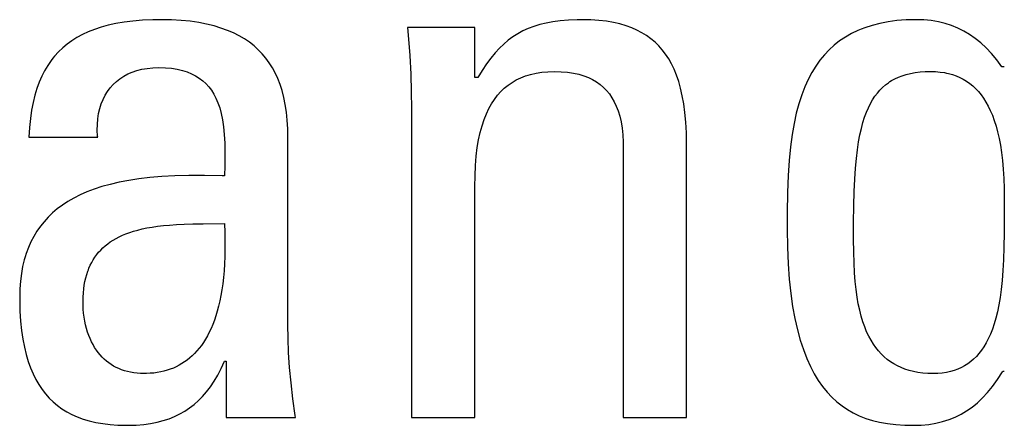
# Model space of a CAD drawing. Header units: millimetres. Extents: x -71 to 747, y -184 to 606.
# Tile 40 of 97: x 252.47 to 255.39, y 214.25 to 215.45. Entities that reach past the tile are written whole.
import ezdxf

# ---------------------------------------------------------------- set-up
doc = ezdxf.new("R2010")
doc.units = ezdxf.units.MM
doc.header["$LTSCALE"] = 30.734
doc.layers.get('0').update_dxf_attribs({"linetype": 'CONTINUOUS'})

msp = doc.modelspace()

# ---------------------------------------------------------------- linework, layer by layer
at = {"color": 7}
for p, q in [((252.7528, 215.4423), (252.73, 215.4373)), ((252.7773, 215.4464), (252.7528, 215.4423)), ((252.8036, 215.4497), (252.7773, 215.4464)), ((252.832, 215.452), (252.8036, 215.4497)), ((252.8626, 215.4534), (252.832, 215.452)), ((252.8871, 215.4537), (252.8626, 215.4534)), ((252.9178, 215.4531), (252.8871, 215.4537)), ((252.9465, 215.4515), (252.9178, 215.4531)), ((252.9735, 215.4488), (252.9465, 215.4515)), ((252.9986, 215.4451), (252.9735, 215.4488)), ((253.0222, 215.4406), (252.9986, 215.4451)), ((253.0442, 215.4352), (253.0222, 215.4406)), ((254.0103, 215.4392), (253.9927, 215.4337)), ((254.0291, 215.4438), (254.0103, 215.4392)), ((254.0493, 215.4476), (254.0291, 215.4438)), ((254.0713, 215.4505), (254.0493, 215.4476)), ((254.0953, 215.4525), (254.0713, 215.4505)), ((254.1219, 215.4535), (254.0953, 215.4525)), ((254.1367, 215.4537), (254.1219, 215.4535)), ((254.1623, 215.4531), (254.1367, 215.4537)), ((254.1861, 215.4515), (254.1623, 215.4531)), ((254.2083, 215.4489), (254.1861, 215.4515)), ((254.229, 215.4453), (254.2083, 215.4489)), ((254.2484, 215.4409), (254.229, 215.4453)), ((254.2664, 215.4356), (254.2484, 215.4409)), ((255.0193, 215.4427), (254.9963, 215.4368)), ((255.0438, 215.4474), (255.0193, 215.4427)), ((255.0699, 215.4508), (255.0438, 215.4474)), ((255.0977, 215.453), (255.0699, 215.4508)), ((255.1273, 215.4537), (255.0977, 215.453)), ((255.1503, 215.453), (255.1273, 215.4537)), ((255.1721, 215.4508), (255.1503, 215.453)), ((255.193, 215.4473), (255.1721, 215.4508)), ((255.213, 215.4425), (255.193, 215.4473)), ((255.2322, 215.4363), (255.213, 215.4425)), ((252.6534, 215.4097), (252.6373, 215.4009)), ((252.6707, 215.4177), (252.6534, 215.4097)), ((252.6891, 215.425), (252.6707, 215.4177)), ((252.7089, 215.4315), (252.6891, 215.425)), ((252.73, 215.4373), (252.7089, 215.4315)), ((253.0647, 215.429), (253.0442, 215.4352)), ((253.084, 215.422), (253.0647, 215.429)), ((253.102, 215.4142), (253.084, 215.422)), ((253.1188, 215.4057), (253.102, 215.4142)), ((253.818, 215.4308), (253.6185, 215.4308)), ((253.6185, 215.4308), (253.6204, 215.4075)), ((253.818, 215.2817), (253.818, 215.4308)), ((253.9454, 215.4121), (253.931, 215.403)), ((253.9604, 215.4202), (253.9454, 215.4121)), ((253.9761, 215.4274), (253.9604, 215.4202)), ((253.9927, 215.4337), (253.9761, 215.4274)), ((254.2832, 215.4295), (254.2664, 215.4356)), ((254.2989, 215.4225), (254.2832, 215.4295)), ((254.3137, 215.4148), (254.2989, 215.4225)), ((254.3207, 215.4106), (254.3137, 215.4148)), ((254.3274, 215.4063), (254.3207, 215.4106)), ((254.9351, 215.4123), (254.9171, 215.4019)), ((254.9542, 215.4216), (254.9351, 215.4123)), ((254.9643, 215.4258), (254.9542, 215.4216)), ((254.9746, 215.4298), (254.9643, 215.4258)), ((254.9963, 215.4368), (254.9746, 215.4298)), ((255.2507, 215.4287), (255.2322, 215.4363)), ((255.2685, 215.4199), (255.2507, 215.4287)), ((255.2858, 215.4096), (255.2685, 215.4199)), ((255.3027, 215.3979), (255.2858, 215.4096)), ((252.6082, 215.3812), (252.595, 215.3702)), ((252.6223, 215.3914), (252.6082, 215.3812)), ((252.6373, 215.4009), (252.6223, 215.3914)), ((253.1344, 215.3965), (253.1188, 215.4057)), ((253.1491, 215.3865), (253.1344, 215.3965)), ((253.1627, 215.3758), (253.1491, 215.3865)), ((253.6204, 215.4075), (253.6248, 215.3472)), ((253.9037, 215.3815), (253.8906, 215.3689)), ((253.9171, 215.3928), (253.9037, 215.3815)), ((253.931, 215.403), (253.9171, 215.3928)), ((254.3403, 215.397), (254.3274, 215.4063)), ((254.3524, 215.3868), (254.3403, 215.397)), ((254.3636, 215.3759), (254.3524, 215.3868)), ((254.9001, 215.3905), (254.8842, 215.3779)), ((254.9171, 215.4019), (254.9001, 215.3905)), ((255.3191, 215.3846), (255.3027, 215.3979)), ((255.3352, 215.3697), (255.3191, 215.3846)), ((252.5827, 215.3584), (252.5712, 215.3457)), ((252.595, 215.3702), (252.5827, 215.3584)), ((253.1753, 215.3645), (253.1627, 215.3758)), ((253.187, 215.3523), (253.1753, 215.3645)), ((253.1979, 215.3394), (253.187, 215.3523)), ((253.8777, 215.355), (253.865, 215.3395)), ((253.8906, 215.3689), (253.8777, 215.355)), ((254.3741, 215.364), (254.3636, 215.3759)), ((254.3839, 215.3512), (254.3741, 215.364)), ((254.393, 215.3374), (254.3839, 215.3512)), ((254.8692, 215.3642), (254.8551, 215.3493)), ((254.8842, 215.3779), (254.8692, 215.3642)), ((255.351, 215.353), (255.3352, 215.3697)), ((255.3666, 215.3343), (255.351, 215.353)), ((252.5605, 215.3322), (252.5505, 215.3177)), ((252.5657, 215.3391), (252.5605, 215.3322)), ((252.5712, 215.3457), (252.5657, 215.3391)), ((253.2079, 215.3257), (253.1979, 215.3394)), ((253.2171, 215.3111), (253.2079, 215.3257)), ((253.6248, 215.3472), (253.6277, 215.2915)), ((253.8525, 215.3223), (253.8399, 215.3031)), ((253.865, 215.3395), (253.8525, 215.3223)), ((254.4014, 215.3225), (254.393, 215.3374)), ((254.4091, 215.3064), (254.4014, 215.3225)), ((254.8418, 215.3332), (254.8294, 215.3157)), ((254.8551, 215.3493), (254.8418, 215.3332)), ((255.3818, 215.3138), (255.3666, 215.3343)), ((252.5414, 215.3023), (252.533, 215.2858)), ((252.5505, 215.3177), (252.5414, 215.3023)), ((252.7764, 215.286), (252.7885, 215.2925)), ((252.7885, 215.2925), (252.8015, 215.2981)), ((252.8015, 215.2981), (252.8154, 215.3028)), ((252.8154, 215.3028), (252.8302, 215.3065)), ((252.8302, 215.3065), (252.8459, 215.3092)), ((252.8459, 215.3092), (252.8626, 215.3109)), ((252.8626, 215.3109), (252.8802, 215.3115)), ((252.8802, 215.3115), (252.8999, 215.3109)), ((252.8999, 215.3109), (252.918, 215.3093)), ((252.918, 215.3093), (252.9347, 215.3067)), ((252.9347, 215.3067), (252.9501, 215.3031)), ((252.9501, 215.3031), (252.9642, 215.2987)), ((252.9642, 215.2987), (252.9772, 215.2934)), ((252.9772, 215.2934), (252.9892, 215.2873)), ((253.2255, 215.2956), (253.2171, 215.3111)), ((253.2331, 215.2792), (253.2255, 215.2956)), ((253.8399, 215.3031), (253.8272, 215.2817)), ((253.9834, 215.2914), (253.9995, 215.2951)), ((253.9995, 215.2951), (254.0166, 215.2978)), ((254.0166, 215.2978), (254.0348, 215.2994)), ((254.0348, 215.2994), (254.0542, 215.3)), ((254.0542, 215.3), (254.0744, 215.2994)), ((254.0744, 215.2994), (254.093, 215.2978)), ((254.093, 215.2978), (254.1102, 215.2952)), ((254.1102, 215.2952), (254.1262, 215.2916)), ((254.4162, 215.2891), (254.4091, 215.3064)), ((254.8177, 215.2968), (254.8069, 215.2763)), ((254.8294, 215.3157), (254.8177, 215.2968)), ((255.0979, 215.2911), (255.1106, 215.2942)), ((255.1106, 215.2942), (255.1242, 215.2967)), ((255.1242, 215.2967), (255.1386, 215.2985)), ((255.1386, 215.2985), (255.1542, 215.2996)), ((255.1542, 215.2996), (255.1708, 215.3)), ((255.1708, 215.3), (255.1849, 215.2996)), ((255.1849, 215.2996), (255.1984, 215.2984)), ((255.1984, 215.2984), (255.2113, 215.2965)), ((255.2113, 215.2965), (255.2175, 215.2953)), ((255.2175, 215.2953), (255.2235, 215.294)), ((255.2235, 215.294), (255.2352, 215.2907)), ((255.3887, 215.3138), (255.3818, 215.3138)), ((252.5253, 215.2682), (252.5184, 215.2494)), ((252.533, 215.2858), (252.5253, 215.2682)), ((252.7449, 215.2614), (252.7546, 215.2704)), ((252.7546, 215.2704), (252.765, 215.2786)), ((252.765, 215.2786), (252.7764, 215.286)), ((252.9892, 215.2873), (253.0003, 215.2804)), ((253.0003, 215.2804), (253.0104, 215.2726)), ((253.0104, 215.2726), (253.0198, 215.2641)), ((253.0198, 215.2641), (253.0284, 215.2546)), ((253.2399, 215.2617), (253.2331, 215.2792)), ((253.6277, 215.2915), (253.6294, 215.2394)), ((253.8272, 215.2817), (253.818, 215.2817)), ((253.9164, 215.2594), (253.9282, 215.2676)), ((253.9282, 215.2676), (253.9407, 215.2749)), ((253.9407, 215.2749), (253.9541, 215.2813)), ((253.9541, 215.2813), (253.9683, 215.2868)), ((253.9683, 215.2868), (253.9757, 215.2892)), ((253.9757, 215.2892), (253.9834, 215.2914)), ((254.1262, 215.2916), (254.1409, 215.2872)), ((254.1409, 215.2872), (254.1546, 215.282)), ((254.1546, 215.282), (254.161, 215.279)), ((254.161, 215.279), (254.1672, 215.2759)), ((254.1672, 215.2759), (254.1789, 215.269)), ((254.1789, 215.269), (254.1896, 215.2613)), ((254.4227, 215.2703), (254.4162, 215.2891)), ((254.4284, 215.25), (254.4227, 215.2703)), ((254.8069, 215.2763), (254.7968, 215.2542)), ((255.036, 215.26), (255.0449, 215.2667)), ((255.0449, 215.2667), (255.0495, 215.2699)), ((255.0495, 215.2699), (255.0543, 215.2728)), ((255.0543, 215.2728), (255.0643, 215.2783)), ((255.0643, 215.2783), (255.0748, 215.2832)), ((255.0748, 215.2832), (255.086, 215.2875)), ((255.086, 215.2875), (255.0979, 215.2911)), ((255.2352, 215.2907), (255.2463, 215.2867)), ((255.2463, 215.2867), (255.2569, 215.2821)), ((255.2569, 215.2821), (255.2671, 215.2769)), ((255.2671, 215.2769), (255.2768, 215.2709)), ((255.2768, 215.2709), (255.2861, 215.2643)), ((255.2861, 215.2643), (255.295, 215.257)), ((252.5184, 215.2494), (252.5123, 215.2293)), ((252.7211, 215.2294), (252.7282, 215.2409)), ((252.7282, 215.2409), (252.7361, 215.2516)), ((252.7361, 215.2516), (252.7449, 215.2614)), ((253.0284, 215.2546), (253.0362, 215.2443)), ((253.0362, 215.2443), (253.0434, 215.2329)), ((253.2459, 215.2431), (253.2399, 215.2617)), ((253.2511, 215.2232), (253.2459, 215.2431)), ((253.6294, 215.2394), (253.63, 215.19)), ((253.8851, 215.2293), (253.8949, 215.2403)), ((253.8949, 215.2403), (253.9053, 215.2503)), ((253.9053, 215.2503), (253.9164, 215.2594)), ((254.1896, 215.2613), (254.1995, 215.2528)), ((254.1995, 215.2528), (254.2086, 215.2435)), ((254.2086, 215.2435), (254.217, 215.2333)), ((254.4334, 215.2279), (254.4284, 215.25)), ((254.7968, 215.2542), (254.7876, 215.2303)), ((255.0049, 215.2264), (255.012, 215.2359)), ((255.012, 215.2359), (255.0196, 215.2447)), ((255.0196, 215.2447), (255.0276, 215.2527)), ((255.0276, 215.2527), (255.036, 215.26)), ((255.295, 215.257), (255.3036, 215.249)), ((255.3036, 215.249), (255.3117, 215.2403)), ((255.3117, 215.2403), (255.3196, 215.2307)), ((252.5071, 215.2077), (252.5027, 215.1847)), ((252.5123, 215.2293), (252.5071, 215.2077)), ((252.7095, 215.2039), (252.7148, 215.2171)), ((252.7148, 215.2171), (252.7211, 215.2294)), ((253.0434, 215.2329), (253.0499, 215.2204)), ((253.0499, 215.2204), (253.0558, 215.2067)), ((253.0558, 215.2067), (253.061, 215.1916)), ((253.2554, 215.202), (253.2511, 215.2232)), ((253.8673, 215.2041), (253.8759, 215.2172)), ((253.8759, 215.2172), (253.8851, 215.2293)), ((254.217, 215.2333), (254.2246, 215.2222)), ((254.2246, 215.2222), (254.2315, 215.2102)), ((254.2315, 215.2102), (254.2376, 215.197)), ((254.4377, 215.2039), (254.4334, 215.2279)), ((254.7876, 215.2303), (254.7792, 215.2044)), ((254.9855, 215.1925), (254.9916, 215.2048)), ((254.9916, 215.2048), (254.998, 215.2161)), ((254.998, 215.2161), (255.0049, 215.2264)), ((255.3196, 215.2307), (255.327, 215.2204)), ((255.327, 215.2204), (255.3341, 215.2092)), ((255.3341, 215.2092), (255.3409, 215.197)), ((252.5027, 215.1847), (252.4991, 215.16)), ((252.7017, 215.1751), (252.7051, 215.19)), ((252.7051, 215.19), (252.7095, 215.2039)), ((253.061, 215.1916), (253.0654, 215.1749)), ((253.2588, 215.1794), (253.2554, 215.202)), ((253.2612, 215.1553), (253.2588, 215.1794)), ((253.63, 215.19), (253.63, 214.2727)), ((253.852, 215.1742), (253.8593, 215.1898)), ((253.8593, 215.1898), (253.8673, 215.2041)), ((254.2376, 215.197), (254.2431, 215.1828)), ((254.2431, 215.1828), (254.2477, 215.1672)), ((254.4412, 215.1778), (254.4377, 215.2039)), ((254.4438, 215.1493), (254.4412, 215.1778)), ((254.7716, 215.1763), (254.7649, 215.1458)), ((254.7792, 215.2044), (254.7716, 215.1763)), ((254.9743, 215.1645), (254.9797, 215.1791)), ((254.9797, 215.1791), (254.9855, 215.1925)), ((255.3409, 215.197), (255.3472, 215.1839)), ((255.3472, 215.1839), (255.3532, 215.1698)), ((252.4991, 215.16), (252.4966, 215.1335)), ((252.698, 215.1429), (252.6993, 215.1594)), ((252.6993, 215.1594), (252.7017, 215.1751)), ((253.0654, 215.1749), (253.0692, 215.1565)), ((253.0692, 215.1565), (253.0722, 215.136)), ((253.2627, 215.1294), (253.2612, 215.1553)), ((253.8392, 215.1389), (253.8453, 215.1573)), ((253.8453, 215.1573), (253.852, 215.1742)), ((254.2477, 215.1672), (254.2516, 215.1504)), ((254.2516, 215.1504), (254.2546, 215.132)), ((254.4455, 215.118), (254.4438, 215.1493)), ((254.9646, 215.1311), (254.9693, 215.1485)), ((254.9693, 215.1485), (254.9743, 215.1645)), ((255.3532, 215.1698), (255.3589, 215.1545)), ((255.3589, 215.1545), (255.3641, 215.1381)), ((252.4966, 215.1335), (252.495, 215.1052)), ((252.6978, 215.1256), (252.698, 215.1429)), ((252.6988, 215.1075), (252.6978, 215.1256)), ((253.0722, 215.136), (253.0744, 215.1131)), ((253.2631, 215.1052), (253.2627, 215.1294)), ((253.8291, 215.0974), (253.8338, 215.119)), ((253.8338, 215.119), (253.8392, 215.1389)), ((254.2546, 215.132), (254.2568, 215.112)), ((254.4463, 215.0835), (254.4455, 215.118)), ((254.7649, 215.1458), (254.7591, 215.1126)), ((254.9603, 215.1119), (254.9646, 215.1311)), ((255.3641, 215.1381), (255.3688, 215.1205)), ((255.3688, 215.1205), (255.3731, 215.1015)), ((252.495, 215.1052), (252.699, 215.1052)), ((252.699, 215.1052), (252.6988, 215.1075)), ((253.0744, 215.1131), (253.0758, 215.0871)), ((253.2631, 214.5479), (253.2631, 215.1052)), ((253.8252, 215.0739), (253.8291, 215.0974)), ((254.2568, 215.112), (254.258, 215.0903)), ((254.258, 215.0903), (254.2582, 215.0753)), ((254.7591, 215.1126), (254.7542, 215.0762)), ((254.9528, 215.0674), (254.9563, 215.0907)), ((254.9563, 215.0907), (254.9603, 215.1119)), ((255.3731, 215.1015), (255.377, 215.0811)), ((253.0758, 215.0871), (253.0763, 215.057)), ((253.8221, 215.0483), (253.8252, 215.0739)), ((254.2582, 215.0753), (254.2582, 214.2727)), ((254.4463, 214.2727), (254.4463, 215.0835)), ((254.7542, 215.0762), (254.7503, 215.0361)), ((254.9497, 215.0415), (254.9528, 215.0674)), ((255.377, 215.0811), (255.3803, 215.0592)), ((255.3803, 215.0592), (255.3831, 215.0356)), ((253.0763, 215.057), (253.0759, 215.0203)), ((253.8198, 215.0205), (253.8221, 215.0483)), ((254.7503, 215.0361), (254.7473, 214.9914)), ((254.9471, 215.0127), (254.9497, 215.0415)), ((255.3831, 215.0356), (255.3853, 215.0101)), ((253.0759, 215.0203), (253.0751, 214.9905)), ((253.8184, 214.9901), (253.8198, 215.0205)), ((254.9449, 214.9803), (254.9471, 215.0127)), ((255.3853, 215.0101), (255.387, 214.9825)), ((252.7626, 214.9711), (252.7361, 214.965)), ((252.7909, 214.9766), (252.7626, 214.9711)), ((252.8213, 214.9812), (252.7909, 214.9766)), ((252.8541, 214.985), (252.8213, 214.9812)), ((252.8893, 214.988), (252.8541, 214.985)), ((252.9275, 214.9901), (252.8893, 214.988)), ((252.9692, 214.9913), (252.9275, 214.9901)), ((253.0153, 214.9915), (252.9692, 214.9913)), ((253.0679, 214.9907), (253.0153, 214.9915)), ((253.0751, 214.9905), (253.0679, 214.9907)), ((253.818, 214.9584), (253.8184, 214.9901)), ((254.7473, 214.9914), (254.7454, 214.9405)), ((254.9432, 214.9436), (254.9449, 214.9803)), ((255.387, 214.9825), (255.3881, 214.9522)), ((252.6669, 214.9423), (252.6468, 214.9335)), ((252.6884, 214.9506), (252.6669, 214.9423)), ((252.7114, 214.9581), (252.6884, 214.9506)), ((252.7361, 214.965), (252.7114, 214.9581)), ((253.818, 214.2727), (253.818, 214.9584)), ((254.9421, 214.9014), (254.9432, 214.9436)), ((255.3881, 214.9522), (255.3886, 214.9183)), ((252.6106, 214.9139), (252.5943, 214.9032)), ((252.628, 214.924), (252.6106, 214.9139)), ((252.6468, 214.9335), (252.628, 214.924)), ((254.7454, 214.9405), (254.7444, 214.8801)), ((255.3886, 214.9183), (255.3887, 214.8745)), ((252.5791, 214.8919), (252.5651, 214.88)), ((252.5943, 214.9032), (252.5791, 214.8919)), ((254.9415, 214.8517), (254.9421, 214.9014)), ((252.5399, 214.8542), (252.5288, 214.8404)), ((252.552, 214.8675), (252.5399, 214.8542)), ((252.5651, 214.88), (252.552, 214.8675)), ((254.7444, 214.8801), (254.7443, 214.8322)), ((255.3887, 214.8745), (255.3884, 214.8208)), ((252.5186, 214.8258), (252.5092, 214.8104)), ((252.5288, 214.8404), (252.5186, 214.8258)), ((252.7938, 214.8222), (252.8055, 214.8259)), ((252.8055, 214.8259), (252.8179, 214.8294)), ((252.8179, 214.8294), (252.8311, 214.8326)), ((252.8311, 214.8326), (252.8452, 214.8355)), ((252.8452, 214.8355), (252.8603, 214.8382)), ((252.8603, 214.8382), (252.8764, 214.8405)), ((252.8764, 214.8405), (252.8937, 214.8425)), ((252.8937, 214.8425), (252.9124, 214.8442)), ((252.9124, 214.8442), (252.9328, 214.8456)), ((252.9328, 214.8456), (252.9553, 214.8466)), ((252.9553, 214.8466), (252.9809, 214.8473)), ((252.9809, 214.8473), (253.0115, 214.8478)), ((253.0115, 214.8478), (253.0751, 214.8483)), ((253.0751, 214.8483), (253.0761, 214.8223)), ((254.7443, 214.8322), (254.745, 214.7789)), ((254.9415, 214.8026), (254.9415, 214.8517)), ((252.5092, 214.8104), (252.5008, 214.7943)), ((252.7363, 214.794), (252.7446, 214.7994)), ((252.7446, 214.7994), (252.7533, 214.8044)), ((252.7533, 214.8044), (252.7625, 214.8093)), ((252.7625, 214.8093), (252.7723, 214.8138)), ((252.7723, 214.8138), (252.7827, 214.8181)), ((252.7827, 214.8181), (252.7938, 214.8222)), ((253.0761, 214.8223), (253.0766, 214.7975)), ((253.0766, 214.7975), (253.0766, 214.7737)), ((254.9419, 214.7641), (254.9415, 214.8026)), ((255.3884, 214.8208), (255.3877, 214.7781)), ((252.4933, 214.7773), (252.4867, 214.7594)), ((252.5008, 214.7943), (252.4933, 214.7773)), ((252.7018, 214.7633), (252.7079, 214.77)), ((252.7079, 214.77), (252.7144, 214.7764)), ((252.7144, 214.7764), (252.7213, 214.7826)), ((252.7213, 214.7826), (252.7286, 214.7884)), ((252.7286, 214.7884), (252.7363, 214.794)), ((253.0766, 214.7737), (253.0762, 214.751)), ((254.745, 214.7789), (254.7471, 214.7295)), ((255.3877, 214.7781), (255.3864, 214.7414)), ((252.481, 214.7406), (252.4763, 214.7208)), ((252.4837, 214.7501), (252.481, 214.7406)), ((252.4867, 214.7594), (252.4837, 214.7501)), ((252.6812, 214.7333), (252.6858, 214.7413)), ((252.6858, 214.7413), (252.6908, 214.749)), ((252.6908, 214.749), (252.6961, 214.7563)), ((252.6961, 214.7563), (252.7018, 214.7633)), ((253.0762, 214.751), (253.0752, 214.7294)), ((254.9428, 214.7316), (254.9419, 214.7641)), ((255.3864, 214.7414), (255.3845, 214.7089)), ((252.4763, 214.7208), (252.4725, 214.6999)), ((252.6695, 214.7071), (252.6712, 214.7117)), ((252.6712, 214.7117), (252.673, 214.7162)), ((252.673, 214.7162), (252.6769, 214.725)), ((252.6769, 214.725), (252.6812, 214.7333)), ((253.0739, 214.7087), (253.0721, 214.6889)), ((253.0752, 214.7294), (253.0739, 214.7087)), ((254.7471, 214.7295), (254.7505, 214.6838)), ((254.9443, 214.7028), (254.9428, 214.7316)), ((255.3845, 214.7089), (255.3822, 214.6797)), ((252.4725, 214.6999), (252.4698, 214.678)), ((252.6612, 214.677), (252.6636, 214.6875)), ((252.6636, 214.6875), (252.6663, 214.6975)), ((252.6663, 214.6975), (252.6695, 214.7071)), ((253.0721, 214.6889), (253.0699, 214.6701)), ((254.7505, 214.6838), (254.755, 214.6415)), ((254.9463, 214.6766), (254.9443, 214.7028)), ((255.3822, 214.6797), (255.3794, 214.6532)), ((252.4681, 214.6549), (252.4675, 214.6305)), ((252.4698, 214.678), (252.4681, 214.6549)), ((252.6564, 214.6425), (252.6576, 214.6545)), ((252.6576, 214.6545), (252.6592, 214.666)), ((252.6592, 214.666), (252.6612, 214.677)), ((253.0674, 214.6522), (253.0645, 214.6351)), ((253.0699, 214.6701), (253.0674, 214.6522)), ((254.9488, 214.6527), (254.9463, 214.6766)), ((254.9519, 214.6306), (254.9488, 214.6527)), ((255.3794, 214.6532), (255.3761, 214.6291)), ((252.4675, 214.6305), (252.4675, 214.621)), ((252.4675, 214.621), (252.4684, 214.5888)), ((252.6555, 214.6167), (252.6557, 214.6299)), ((252.6557, 214.6299), (252.6564, 214.6425)), ((253.0645, 214.6351), (253.0612, 214.6189)), ((254.755, 214.6415), (254.7607, 214.6024)), ((254.9555, 214.6101), (254.9519, 214.6306)), ((255.3761, 214.6291), (255.3723, 214.6069)), ((252.6556, 214.6077), (252.6555, 214.6167)), ((252.6562, 214.595), (252.6556, 214.6077)), ((252.6572, 214.5827), (252.6562, 214.595)), ((253.0576, 214.6034), (253.0537, 214.5887)), ((253.0612, 214.6189), (253.0576, 214.6034)), ((254.7607, 214.6024), (254.7673, 214.5664)), ((254.9596, 214.5912), (254.9555, 214.6101)), ((254.9641, 214.5735), (254.9596, 214.5912)), ((255.3723, 214.6069), (255.3681, 214.5866)), ((252.4684, 214.5888), (252.4703, 214.5591)), ((252.6587, 214.5707), (252.6572, 214.5827)), ((252.6607, 214.5591), (252.6587, 214.5707)), ((253.0495, 214.5748), (253.045, 214.5616)), ((253.0537, 214.5887), (253.0495, 214.5748)), ((254.7673, 214.5664), (254.7749, 214.5331)), ((254.9691, 214.5571), (254.9641, 214.5735)), ((255.3635, 214.5678), (255.3585, 214.5506)), ((255.3681, 214.5866), (255.3635, 214.5678)), ((252.4703, 214.5591), (252.4731, 214.5315)), ((252.663, 214.5479), (252.6607, 214.5591)), ((252.6658, 214.537), (252.663, 214.5479)), ((252.6689, 214.5266), (252.6658, 214.537)), ((253.0352, 214.5371), (253.03, 214.5259)), ((253.0403, 214.549), (253.0352, 214.5371)), ((253.045, 214.5616), (253.0403, 214.549)), ((253.2637, 214.5076), (253.2631, 214.5479)), ((254.7749, 214.5331), (254.7833, 214.5025)), ((254.9745, 214.5419), (254.9691, 214.5571)), ((254.9803, 214.5277), (254.9745, 214.5419)), ((255.3532, 214.5348), (255.3474, 214.5201)), ((255.3585, 214.5506), (255.3532, 214.5348)), ((252.4731, 214.5315), (252.4768, 214.5059)), ((252.4768, 214.5059), (252.4813, 214.4821)), ((252.6724, 214.5166), (252.6689, 214.5266)), ((252.6763, 214.5071), (252.6724, 214.5166)), ((252.6805, 214.498), (252.6763, 214.5071)), ((253.0187, 214.5051), (253.0127, 214.4957)), ((253.0244, 214.5152), (253.0187, 214.5051)), ((253.03, 214.5259), (253.0244, 214.5152)), ((253.2654, 214.4655), (253.2637, 214.5076)), ((254.9865, 214.5145), (254.9803, 214.5277)), ((254.9932, 214.5023), (254.9865, 214.5145)), ((255.3413, 214.5067), (255.3349, 214.4943)), ((255.3474, 214.5201), (255.3413, 214.5067)), ((252.4813, 214.4821), (252.4867, 214.46)), ((252.685, 214.4893), (252.6805, 214.498)), ((252.6898, 214.481), (252.685, 214.4893)), ((252.6949, 214.4732), (252.6898, 214.481)), ((253, 214.4783), (252.9934, 214.4704)), ((253.0065, 214.4867), (253, 214.4783)), ((253.0127, 214.4957), (253.0065, 214.4867)), ((254.7833, 214.5025), (254.7926, 214.4744)), ((254.7926, 214.4744), (254.8026, 214.4485)), ((255.0002, 214.4909), (254.9932, 214.5023)), ((255.0076, 214.4803), (255.0002, 214.4909)), ((255.0154, 214.4705), (255.0076, 214.4803)), ((255.3281, 214.4829), (255.321, 214.4725)), ((255.3349, 214.4943), (255.3281, 214.4829)), ((252.4867, 214.46), (252.4928, 214.4394)), ((252.7004, 214.4658), (252.6949, 214.4732)), ((252.7061, 214.4589), (252.7004, 214.4658)), ((252.712, 214.4523), (252.7061, 214.4589)), ((252.7183, 214.4462), (252.712, 214.4523)), ((252.7248, 214.4405), (252.7183, 214.4462)), ((252.9721, 214.4496), (252.9646, 214.4435)), ((252.9794, 214.456), (252.9721, 214.4496)), ((252.9865, 214.463), (252.9794, 214.456)), ((252.9934, 214.4704), (252.9865, 214.463)), ((253.2684, 214.4215), (253.2654, 214.4655)), ((254.8026, 214.4485), (254.8133, 214.4248)), ((255.0236, 214.4615), (255.0154, 214.4705)), ((255.0323, 214.4531), (255.0236, 214.4615)), ((255.0413, 214.4455), (255.0323, 214.4531)), ((255.0509, 214.4384), (255.0413, 214.4455)), ((255.2977, 214.4461), (255.2892, 214.4389)), ((255.3058, 214.4541), (255.2977, 214.4461)), ((255.3136, 214.4629), (255.3058, 214.4541)), ((255.321, 214.4725), (255.3136, 214.4629)), ((252.4928, 214.4394), (252.4996, 214.4203)), ((252.4996, 214.4203), (252.5072, 214.4025)), ((252.7316, 214.4352), (252.7248, 214.4405)), ((252.7387, 214.4303), (252.7316, 214.4352)), ((252.7461, 214.4258), (252.7387, 214.4303)), ((252.7537, 214.4217), (252.7461, 214.4258)), ((252.7617, 214.418), (252.7537, 214.4217)), ((252.7699, 214.4147), (252.7617, 214.418)), ((252.9144, 214.4163), (252.9051, 214.4132)), ((252.9234, 214.4198), (252.9144, 214.4163)), ((252.9321, 214.4237), (252.9234, 214.4198)), ((252.9406, 214.428), (252.9321, 214.4237)), ((252.9488, 214.4328), (252.9406, 214.428)), ((252.9568, 214.438), (252.9488, 214.4328)), ((252.9646, 214.4435), (252.9568, 214.438)), ((253.0549, 214.3988), (253.0652, 214.4185)), ((253.0652, 214.4185), (253.0751, 214.4401)), ((253.0751, 214.4401), (253.0797, 214.4401)), ((253.0797, 214.4401), (253.0797, 214.2727)), ((253.2727, 214.3757), (253.2684, 214.4215)), ((254.8133, 214.4248), (254.8248, 214.403)), ((255.0609, 214.432), (255.0509, 214.4384)), ((255.0714, 214.4263), (255.0609, 214.432)), ((255.0824, 214.4211), (255.0714, 214.4263)), ((255.094, 214.4166), (255.0824, 214.4211)), ((255.1062, 214.4127), (255.094, 214.4166)), ((255.2511, 214.4166), (255.2403, 214.4127)), ((255.2613, 214.4212), (255.2511, 214.4166)), ((255.271, 214.4264), (255.2613, 214.4212)), ((255.2803, 214.4323), (255.271, 214.4264)), ((255.2892, 214.4389), (255.2803, 214.4323)), ((252.5072, 214.4025), (252.5154, 214.386)), ((252.7784, 214.4118), (252.7699, 214.4147)), ((252.7873, 214.4093), (252.7784, 214.4118)), ((252.7965, 214.4072), (252.7873, 214.4093)), ((252.806, 214.4056), (252.7965, 214.4072)), ((252.8158, 214.4044), (252.806, 214.4056)), ((252.826, 214.4037), (252.8158, 214.4044)), ((252.8366, 214.4035), (252.826, 214.4037)), ((252.8434, 214.4036), (252.8366, 214.4035)), ((252.8545, 214.4041), (252.8434, 214.4036)), ((252.8652, 214.405), (252.8545, 214.4041)), ((252.8756, 214.4064), (252.8652, 214.405)), ((252.8858, 214.4083), (252.8756, 214.4064)), ((252.8956, 214.4105), (252.8858, 214.4083)), ((252.9051, 214.4132), (252.8956, 214.4105)), ((253.0443, 214.3808), (253.0549, 214.3988)), ((254.8248, 214.403), (254.8369, 214.3831)), ((255.1191, 214.4095), (255.1062, 214.4127)), ((255.1326, 214.4069), (255.1191, 214.4095)), ((255.1469, 214.405), (255.1326, 214.4069)), ((255.1619, 214.4039), (255.1469, 214.405)), ((255.1777, 214.4035), (255.1619, 214.4039)), ((255.1916, 214.4039), (255.1777, 214.4035)), ((255.2047, 214.405), (255.1916, 214.4039)), ((255.2172, 214.4069), (255.2047, 214.405)), ((255.229, 214.4095), (255.2172, 214.4069)), ((255.2403, 214.4127), (255.229, 214.4095)), ((255.3684, 214.3856), (255.383, 214.4084)), ((255.383, 214.4084), (255.3841, 214.4103)), ((255.3841, 214.4103), (255.3887, 214.4103)), ((252.5154, 214.386), (252.5244, 214.3706)), ((252.5244, 214.3706), (252.534, 214.3563)), ((253.0219, 214.3494), (253.0333, 214.3644)), ((253.0333, 214.3644), (253.0443, 214.3808)), ((253.2783, 214.328), (253.2727, 214.3757)), ((254.8369, 214.3831), (254.8497, 214.3649)), ((254.8497, 214.3649), (254.8631, 214.3483)), ((255.3391, 214.347), (255.3538, 214.3652)), ((255.3538, 214.3652), (255.3684, 214.3856)), ((252.534, 214.3563), (252.5443, 214.343)), ((252.5443, 214.343), (252.5553, 214.3307)), ((252.5553, 214.3307), (252.5671, 214.3192)), ((252.9977, 214.3231), (253.01, 214.3356)), ((253.01, 214.3356), (253.0219, 214.3494)), ((254.8631, 214.3483), (254.8771, 214.3333)), ((254.8771, 214.3333), (254.8919, 214.3197)), ((255.3088, 214.3164), (255.3241, 214.3309)), ((255.3241, 214.3309), (255.3391, 214.347)), ((252.5671, 214.3192), (252.5796, 214.3087)), ((252.5796, 214.3087), (252.593, 214.2989)), ((252.593, 214.2989), (252.6072, 214.2901)), ((252.9644, 214.2965), (252.9714, 214.3013)), ((252.9714, 214.3013), (252.9848, 214.3117)), ((252.9848, 214.3117), (252.9977, 214.3231)), ((253.2852, 214.2786), (253.2783, 214.328)), ((254.8919, 214.3197), (254.9073, 214.3074)), ((254.9073, 214.3074), (254.9235, 214.2964)), ((255.277, 214.2924), (255.2931, 214.3037)), ((255.2931, 214.3037), (255.3088, 214.3164)), ((252.6072, 214.2901), (252.6223, 214.282)), ((252.6223, 214.282), (252.6384, 214.2748)), ((252.6384, 214.2748), (252.6555, 214.2684)), ((252.9108, 214.2695), (252.9271, 214.2761)), ((252.9271, 214.2761), (252.9426, 214.2835)), ((252.9426, 214.2835), (252.9573, 214.2919)), ((252.9573, 214.2919), (252.9644, 214.2965)), ((253.0797, 214.2727), (253.2861, 214.2727)), ((253.2861, 214.2727), (253.2852, 214.2786)), ((253.63, 214.2727), (253.818, 214.2727)), ((254.2582, 214.2727), (254.4463, 214.2727)), ((254.9235, 214.2964), (254.9406, 214.2866)), ((254.9406, 214.2866), (254.9585, 214.278)), ((254.9585, 214.278), (254.9775, 214.2705)), ((254.9775, 214.2705), (254.9976, 214.2642)), ((255.2247, 214.2667), (255.2429, 214.2739)), ((255.2429, 214.2739), (255.2603, 214.2825)), ((255.2603, 214.2825), (255.277, 214.2924)), ((252.6555, 214.2684), (252.6737, 214.263)), ((252.6737, 214.263), (252.6931, 214.2584)), ((252.6931, 214.2584), (252.7137, 214.2547)), ((252.7137, 214.2547), (252.7356, 214.252)), ((252.7356, 214.252), (252.759, 214.2503)), ((252.759, 214.2503), (252.7839, 214.2498)), ((252.7839, 214.2498), (252.7896, 214.2498)), ((252.7896, 214.2498), (252.8133, 214.2506)), ((252.8133, 214.2506), (252.8354, 214.2525)), ((252.8354, 214.2525), (252.856, 214.2553)), ((252.856, 214.2553), (252.8754, 214.2592)), ((252.8754, 214.2592), (252.8936, 214.2639)), ((252.8936, 214.2639), (252.9108, 214.2695)), ((254.9976, 214.2642), (255.0189, 214.259)), ((255.0189, 214.259), (255.0418, 214.2549)), ((255.0418, 214.2549), (255.0664, 214.252)), ((255.0664, 214.252), (255.0931, 214.2503)), ((255.0931, 214.2503), (255.1181, 214.2498)), ((255.1181, 214.2498), (255.1421, 214.2505)), ((255.1421, 214.2505), (255.1645, 214.2526)), ((255.1645, 214.2526), (255.1857, 214.256)), ((255.1857, 214.256), (255.2057, 214.2607)), ((255.2057, 214.2607), (255.2247, 214.2667))]:
    msp.add_line(p, q, dxfattribs=at)

doc.saveas('drawing.dxf')
